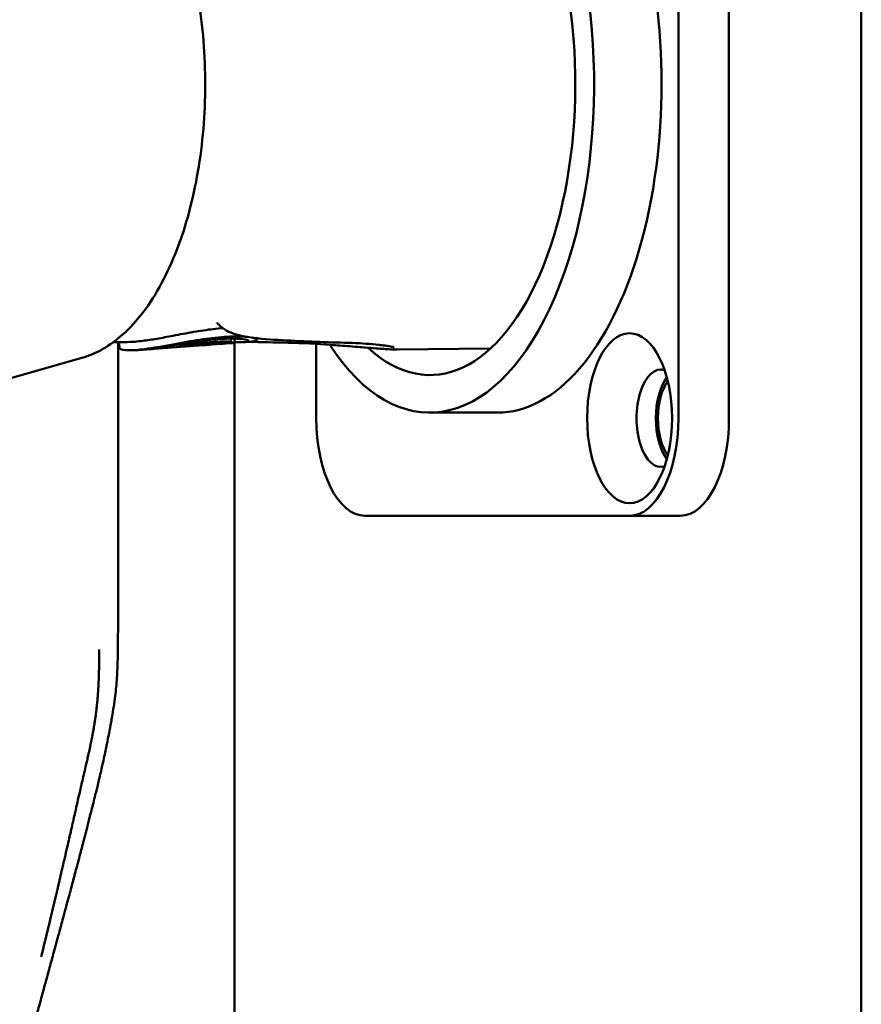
# Model space of a CAD drawing. Header units: millimetres. Extents: x 0 to 2239, y -60 to 841.
# Tile 32 of 165: x 298 to 328, y 531 to 567. Entities that reach past the tile are written whole.
import ezdxf

# ---------------------------------------------------------------- set-up
doc = ezdxf.new("R2010")
doc.units = ezdxf.units.MM
doc.layers.add('Sichtbar (ISO)', color=7, linetype='Continuous', lineweight=50)

msp = doc.modelspace()

# ---------------------------------------------------------------- linework, layer by layer
at = {"layer": 'Sichtbar (ISO)'}
for p, q in [((327.787, 669.471), (327.787, 459.471)), ((321.218, 576.471), (321.219, 552.471)), ((323.037, 576.471), (323.037, 552.471)), ((304.677, 555.868), (304.677, 555.868)), ((305.167, 555.33), (305.157, 555.215)), ((305.299, 555.329), (305.287, 555.189)), ((306.105, 555.343), (306.1, 555.28)), ((301.154, 554.997), (301.136, 555.199)), ((304.16, 555.093), (302.399, 554.959)), ((303.315, 555.059), (303.309, 555.121)), ((304.16, 555.093), (304.156, 555.142)), ((304.867, 555.147), (304.424, 555.113)), ((305.209, 555.171), (304.934, 555.15)), ((304.978, 555.161), (304.976, 555.179)), ((305.287, 524.371), (305.287, 555.189)), ((305.923, 555.226), (305.653, 555.205)), ((308.219, 552.47), (308.219, 555.14)), ((314.468, 554.968), (311.122, 554.939)), ((311.122, 554.939), (311.122, 554.939)), ((299.809, 554.637), (296.781, 553.779)), ((314.718, 552.671), (312.294, 552.671)), ((319.469, 548.971), (309.969, 548.97)), ((309.969, 548.97), (311.787, 548.97)), ((321.287, 548.971), (311.787, 548.97))]:
    msp.add_line(p, q, dxfattribs=at)
for centre, major_axis, ratio, start_param, end_param in [((312.294, 564.471), (0, 11.8), 0.5, 2.48721, 6.907342), ((314.718, 564.471), (0, -11.8), 0.5, 0, 3.141593), ((312.294, 564.471), (0, -10.45), 0.5, 5.846751, 9.845096), ((302.98, 569.329), (-0.12, -14.295), 0.913521, 0.106702, 0.148264), ((304.783, 553.67), (0.164, -5.03), 0.027461, 1.867916, 1.871408), ((311.097, 555.639), (0, -0.7), 0.866094, 0.000042, 0.000098), ((320.595, 552.471), (0, 1.75), 0.5, 6.134181, 9.573783), ((321.287, 552.471), (0, 1.75), 0.5, 0.581284, 2.560309), ((321.287, 552.471), (0, -1.6), 0.5, 3.732816, 5.692061), ((309.969, 552.47), (0, -3.5), 0.5, 4.712433, 6.283229), ((319.469, 552.471), (0, -3.5), 0.5, 0.000044, 1.57084), ((321.287, 552.471), (0, -3.5), 0.5, 0.000044, 1.57084)]:
    msp.add_ellipse(centre, major_axis=major_axis, ratio=ratio, start_param=start_param, end_param=end_param, dxfattribs=at)
msp.add_ellipse((319.469, 552.471), major_axis=(0, 3.05), ratio=0.5, dxfattribs=at)
for points, knots in [([(299.809, 574.304), (300.345, 574.152), (300.851, 573.851), (301.825, 572.961), (302.283, 572.342), (303.078, 570.856), (303.412, 569.981), (303.916, 568.083), (304.087, 567.061), (304.256, 564.969), (304.254, 563.901), (304.078, 561.818), (303.905, 560.804), (303.399, 558.924), (303.067, 558.06), (302.262, 556.564), (301.79, 555.934), (300.813, 555.068), (300.325, 554.783), (299.809, 554.637)], [1.711557, 1.711557, 1.711557, 1.711557, 1.999323, 1.999323, 2.322243, 2.322243, 2.653605, 2.653605, 2.981992, 2.981992, 3.3085, 3.3085, 3.635029, 3.635029, 3.963463, 3.963463, 4.294837, 4.294837, 4.571628, 4.571628, 4.571628, 4.571628]), ([(304.865, 555.706), (304.756, 555.698), (304.643, 555.686), (304.297, 555.645), (304.058, 555.609), (303.566, 555.524), (303.317, 555.477), (303.075, 555.43)], [0.9820618, 0.9820618, 0.9820618, 0.9820618, 1.019794, 1.019794, 1.0940483, 1.0940483, 1.1698693, 1.1698693, 1.1698693, 1.1698693]), ([(309.517, 555.172), (308.763, 555.195), (307.956, 555.22), (306.756, 555.286), (306.353, 555.31), (305.765, 555.385), (305.571, 555.416), (305.282, 555.497), (305.183, 555.53), (304.984, 555.623), (304.882, 555.685), (304.789, 555.768)], [0, 0, 0, 0, 0.3429529, 0.3429529, 0.5148351, 0.5148351, 0.601576, 0.601576, 0.6458694, 0.6458694, 0.6915517, 0.6915517, 0.6915517, 0.6915517]), ([(303.075, 555.43), (302.875, 555.392), (302.681, 555.356), (302.318, 555.294), (302.148, 555.268), (301.893, 555.236), (301.799, 555.226), (301.654, 555.214), (301.597, 555.211), (301.545, 555.209)], [0.0000015, 0.0000015, 0.0000015, 0.0000015, 0.0625392, 0.0625392, 0.1231361, 0.1231361, 0.1628019, 0.1628019, 0.1906183, 0.1906183, 0.1906183, 0.1906183]), ([(302.859, 555.045), (303.043, 555.076), (303.236, 555.109), (303.628, 555.174), (303.824, 555.205), (304.289, 555.27), (304.549, 555.299), (305.017, 555.331), (305.221, 555.334), (305.548, 555.319), (305.666, 555.301), (305.797, 555.261), (305.809, 555.239), (305.724, 555.208), (305.63, 555.2), (305.428, 555.2), (305.362, 555.202), (305.289, 555.206)], [0.0000016, 0.0000016, 0.0000016, 0.0000016, 0.0598764, 0.0598764, 0.1194987, 0.1194987, 0.2029305, 0.2029305, 0.2861711, 0.2861711, 0.3707708, 0.3707708, 0.4550624, 0.4550624, 0.5385202, 0.5385202, 0.5729488, 0.5729488, 0.5729488, 0.5729488]), ([(305.755, 555.389), (305.709, 555.394), (305.659, 555.399), (305.415, 555.413), (305.179, 555.411), (304.641, 555.372), (304.345, 555.335), (303.736, 555.242), (303.412, 555.183), (303.083, 555.121)], [0.8396118, 0.8396118, 0.8396118, 0.8396118, 0.8668015, 0.8668015, 0.9613371, 0.9613371, 1.0557082, 1.0557082, 1.1478396, 1.1478396, 1.1478396, 1.1478396]), ([(305.923, 555.226), (305.999, 555.232), (306.052, 555.242), (306.121, 555.279), (306.101, 555.309), (305.989, 555.348), (305.949, 555.358), (305.901, 555.368)], [0.6120872, 0.6120872, 0.6120872, 0.6120872, 0.6738729, 0.6738729, 0.7702059, 0.7702059, 0.8071168, 0.8071168, 0.8071168, 0.8071168]), ([(297.857, 529.875), (297.882, 529.964), (297.907, 530.053), (297.931, 530.141), (297.98, 530.317), (298.028, 530.491), (298.075, 530.663), (298.078, 530.672), (298.08, 530.681), (298.082, 530.689), (298.134, 530.875), (298.184, 531.058), (298.234, 531.238), (298.285, 531.424), (298.335, 531.607), (298.385, 531.787), (298.423, 531.926), (298.46, 532.063), (298.497, 532.198), (298.51, 532.244), (298.523, 532.29), (298.535, 532.336), (298.586, 532.522), (298.636, 532.705), (298.685, 532.886), (298.736, 533.072), (298.786, 533.255), (298.835, 533.435), (298.851, 533.494), (298.867, 533.553), (298.883, 533.612), (298.918, 533.737), (298.951, 533.862), (298.985, 533.984), (299.035, 534.171), (299.085, 534.354), (299.133, 534.534), (299.168, 534.662), (299.202, 534.789), (299.236, 534.914), (299.251, 534.971), (299.266, 535.027), (299.281, 535.083), (299.332, 535.27), (299.381, 535.454), (299.429, 535.634), (299.472, 535.796), (299.515, 535.956), (299.556, 536.113), (299.563, 536.137), (299.569, 536.16), (299.575, 536.184), (299.625, 536.371), (299.674, 536.555), (299.721, 536.734), (299.764, 536.898), (299.806, 537.059), (299.847, 537.216), (299.853, 537.239), (299.859, 537.262), (299.865, 537.285), (299.914, 537.473), (299.962, 537.657), (300.008, 537.836), (300.042, 537.97), (300.076, 538.101), (300.108, 538.23), (300.122, 538.283), (300.135, 538.336), (300.148, 538.388), (300.196, 538.577), (300.242, 538.761), (300.286, 538.941), (300.305, 539.014), (300.322, 539.087), (300.34, 539.16), (300.368, 539.273), (300.394, 539.384), (300.42, 539.494), (300.462, 539.67), (300.502, 539.842), (300.539, 540.005), (300.542, 540.02), (300.546, 540.034), (300.549, 540.048), (300.592, 540.239), (300.631, 540.42), (300.669, 540.605), (300.68, 540.661), (300.692, 540.717), (300.703, 540.773), (300.755, 541.029), (300.805, 541.293), (300.854, 541.561), (300.86, 541.597), (300.867, 541.634), (300.873, 541.67), (300.914, 541.903), (300.954, 542.141), (300.989, 542.405), (301.003, 542.514), (301.017, 542.627), (301.029, 542.744), (301.05, 542.955), (301.065, 543.178), (301.076, 543.408), (301.082, 543.545), (301.087, 543.684), (301.091, 543.826), (301.096, 544.053), (301.099, 544.287), (301.101, 544.528), (301.102, 544.653), (301.102, 544.78), (301.103, 544.909), (301.104, 545.184), (301.105, 545.467), (301.106, 545.758), (301.106, 545.836), (301.106, 545.914), (301.106, 545.993), (301.107, 546.343), (301.107, 546.705), (301.107, 547.077), (301.107, 547.083), (301.107, 547.089), (301.107, 547.095), (301.108, 547.44), (301.108, 547.794), (301.108, 548.161), (301.108, 548.287), (301.108, 548.414), (301.108, 548.543), (301.108, 548.772), (301.108, 549.007), (301.108, 549.245), (301.108, 549.53), (301.108, 549.821), (301.108, 550.112), (301.108, 550.185), (301.108, 550.257), (301.108, 550.329), (301.108, 550.694), (301.108, 551.059), (301.108, 551.413), (301.108, 551.509), (301.108, 551.604), (301.108, 551.698), (301.108, 551.973), (301.108, 552.239), (301.108, 552.497), (301.108, 552.716), (301.108, 552.928), (301.108, 553.134), (301.107, 553.287), (301.107, 553.435), (301.107, 553.581), (301.107, 553.866), (301.107, 554.138), (301.107, 554.401), (301.107, 554.49), (301.107, 554.578), (301.107, 554.665), (301.107, 554.848), (301.107, 555.026), (301.107, 555.199)], [0.0379082, 0.0379082, 0.0379082, 0.0379082, 0.0419313, 0.0419313, 0.0419313, 0.05, 0.05, 0.05, 0.0504097, 0.0504097, 0.0504097, 0.0591308, 0.0591308, 0.0591308, 0.0681094, 0.0681094, 0.0681094, 0.075, 0.075, 0.075, 0.0773613, 0.0773613, 0.0773613, 0.0869044, 0.0869044, 0.0869044, 0.0967589, 0.0967589, 0.0967589, 0.1, 0.1, 0.1, 0.1069477, 0.1069477, 0.1069477, 0.1174939, 0.1174939, 0.1174939, 0.125, 0.125, 0.125, 0.1284173, 0.1284173, 0.1284173, 0.1397595, 0.1397595, 0.1397595, 0.15, 0.15, 0.15, 0.1515492, 0.1515492, 0.1515492, 0.1638249, 0.1638249, 0.1638249, 0.175, 0.175, 0.175, 0.1766367, 0.1766367, 0.1766367, 0.1900382, 0.1900382, 0.1900382, 0.2, 0.2, 0.2, 0.2041017, 0.2041017, 0.2041017, 0.2189057, 0.2189057, 0.2189057, 0.225, 0.225, 0.225, 0.2345712, 0.2345712, 0.2345712, 0.25, 0.25, 0.25, 0.2513569, 0.2513569, 0.2513569, 0.2695026, 0.2695026, 0.2695026, 0.275, 0.275, 0.275, 0.3, 0.3, 0.3, 0.3033992, 0.3033992, 0.3033992, 0.325, 0.325, 0.325, 0.3338954, 0.3338954, 0.3338954, 0.35, 0.35, 0.35, 0.3595921, 0.3595921, 0.3595921, 0.375, 0.375, 0.375, 0.3829933, 0.3829933, 0.3829933, 0.4, 0.4, 0.4, 0.4045466, 0.4045466, 0.4045466, 0.4246765, 0.4246765, 0.4246765, 0.425, 0.425, 0.425, 0.4436201, 0.4436201, 0.4436201, 0.45, 0.45, 0.45, 0.4613688, 0.4613688, 0.4613688, 0.475, 0.475, 0.475, 0.4783707, 0.4783707, 0.4783707, 0.4953923, 0.4953923, 0.4953923, 0.5, 0.5, 0.5, 0.5135172, 0.5135172, 0.5135172, 0.525, 0.525, 0.525, 0.5334636, 0.5334636, 0.5334636, 0.55, 0.55, 0.55, 0.5556085, 0.5556085, 0.5556085, 0.5674272, 0.5674272, 0.5674272, 0.5674272]), ([(301.545, 555.209), (301.391, 555.204), (301.237, 555.2), (301.032, 555.198), (300.982, 555.198), (300.931, 555.198)], [9.40766963, 9.40766963, 9.40766963, 9.40766963, 9.41995901, 9.41995901, 9.42400804, 9.42400804, 9.42400804, 9.42400804]), ([(303.083, 555.121), (302.898, 555.087), (302.718, 555.055), (302.378, 554.998), (302.218, 554.974), (301.82, 554.923), (301.623, 554.908), (301.327, 554.909), (301.226, 554.926), (301.164, 554.968), (301.155, 554.982), (301.154, 554.997)], [0.000001, 0.000001, 0.000001, 0.000001, 0.0578016, 0.0578016, 0.1140351, 0.1140351, 0.2103195, 0.2103195, 0.3121685, 0.3121685, 0.3498403, 0.3498403, 0.3498403, 0.3498403]), ([(301.887, 554.923), (301.866, 554.922), (301.846, 554.921), (301.804, 554.919), (301.783, 554.918), (301.741, 554.916), (301.72, 554.916), (301.678, 554.914), (301.657, 554.913), (301.615, 554.911), (301.594, 554.911), (301.573, 554.91)], [4.686580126, 4.686580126, 4.686580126, 4.686580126, 4.688226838, 4.688226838, 4.68987355, 4.68987355, 4.691520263, 4.691520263, 4.693166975, 4.693166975, 4.694813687, 4.694813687, 4.694813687, 4.694813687]), ([(301.887, 554.923), (301.993, 554.929), (302.104, 554.939), (302.455, 554.98), (302.7, 555.019), (302.859, 555.045)], [0.2441451, 0.2441451, 0.2441451, 0.2441451, 0.3488547, 0.3488547, 0.605603, 0.605603, 0.605603, 0.605603]), ([(302.399, 554.959), (302.392, 554.958), (302.383, 554.958), (302.361, 554.956), (302.351, 554.956), (302.318, 554.953), (302.297, 554.952), (302.262, 554.95), (302.243, 554.949), (302.217, 554.948), (302.202, 554.948), (302.184, 554.948), (302.179, 554.948), (302.176, 554.948)], [0.000001, 0.000001, 0.000001, 0.000001, 0.00247985, 0.00247985, 0.00451358, 0.00451358, 0.00914374, 0.00914374, 0.01467802, 0.01467802, 0.0183723, 0.0183723, 0.01986685, 0.01986685, 0.01986685, 0.01986685]), ([(303.453, 555.088), (303.445, 555.087), (303.435, 555.086), (303.413, 555.082), (303.403, 555.081), (303.376, 555.076), (303.361, 555.073), (303.336, 555.067), (303.327, 555.065), (303.315, 555.061), (303.314, 555.059), (303.318, 555.057), (303.323, 555.056), (303.342, 555.056), (303.354, 555.056), (303.384, 555.058), (303.402, 555.059), (303.431, 555.062), (303.442, 555.063), (303.464, 555.066), (303.475, 555.067), (303.485, 555.068)], [0.000001, 0.000001, 0.000001, 0.000001, 0.00250931, 0.00250931, 0.00456459, 0.00456459, 0.00860409, 0.00860409, 0.01253114, 0.01253114, 0.01640927, 0.01640927, 0.02029253, 0.02029253, 0.0242021, 0.0242021, 0.02815808, 0.02815808, 0.03032459, 0.03032459, 0.03249019, 0.03249019, 0.03249019, 0.03249019]), ([(305.143, 555.219), (305.072, 555.224), (304.977, 555.227), (304.744, 555.223), (304.607, 555.216), (304.306, 555.193), (304.142, 555.176), (303.801, 555.136), (303.626, 555.112), (303.453, 555.088)], [0.000001, 0.000001, 0.000001, 0.000001, 0.0522447, 0.0522447, 0.10451, 0.10451, 0.1569988, 0.1569988, 0.2096314, 0.2096314, 0.2096314, 0.2096314]), ([(303.485, 555.068), (303.614, 555.084), (303.743, 555.099), (303.997, 555.127), (304.12, 555.14), (304.35, 555.159), (304.456, 555.166), (304.644, 555.174), (304.725, 555.176), (304.791, 555.175)], [0.000001, 0.000001, 0.000001, 0.000001, 0.0389118, 0.0389118, 0.0777223, 0.0777223, 0.1163146, 0.1163146, 0.1548924, 0.1548924, 0.1548924, 0.1548924]), ([(304.252, 555.104), (304.244, 555.104), (304.235, 555.102), (304.216, 555.1), (304.208, 555.099), (304.187, 555.097), (304.177, 555.096), (304.163, 555.094), (304.16, 555.093), (304.161, 555.092), (304.165, 555.093), (304.181, 555.093), (304.193, 555.094), (304.221, 555.096), (304.238, 555.098), (304.275, 555.1), (304.295, 555.102), (304.326, 555.105), (304.337, 555.105), (304.358, 555.107), (304.368, 555.108), (304.378, 555.109)], [0.000001, 0.000001, 0.000001, 0.000001, 0.00253294, 0.00253294, 0.00461663, 0.00461663, 0.00863949, 0.00863949, 0.01257488, 0.01257488, 0.01649979, 0.01649979, 0.02044751, 0.02044751, 0.02444698, 0.02444698, 0.02848505, 0.02848505, 0.03063733, 0.03063733, 0.03278369, 0.03278369, 0.03278369, 0.03278369]), ([(304.867, 555.147), (304.907, 555.148), (304.936, 555.15), (304.974, 555.155), (304.981, 555.157), (304.978, 555.16)], [-0.06003178, -0.06003178, -0.06003178, -0.06003178, -0.03000301, -0.03000301, -0.000001, -0.000001, -0.000001, -0.000001]), ([(305.286, 555.192), (305.286, 555.192), (305.284, 555.193), (305.279, 555.193), (305.276, 555.193), (305.263, 555.193), (305.251, 555.193), (305.221, 555.191), (305.204, 555.19), (305.167, 555.187), (305.147, 555.185), (305.107, 555.18), (305.088, 555.178), (305.051, 555.173), (305.034, 555.171), (305.007, 555.167), (304.996, 555.165), (304.984, 555.163), (304.982, 555.162), (304.978, 555.161), (304.977, 555.161), (304.978, 555.16)], [0.000001, 0.000001, 0.000001, 0.000001, 0.00314873, 0.00314873, 0.0063113, 0.0063113, 0.01229435, 0.01229435, 0.01824431, 0.01824431, 0.02421756, 0.02421756, 0.03024039, 0.03024039, 0.0363273, 0.0363273, 0.04241202, 0.04241202, 0.04559347, 0.04559347, 0.04876052, 0.04876052, 0.04876052, 0.04876052]), ([(305.065, 555.192), (305.084, 555.195), (305.1, 555.198), (305.128, 555.203), (305.139, 555.206), (305.155, 555.212), (305.157, 555.214), (305.156, 555.217), (305.15, 555.218), (305.143, 555.219)], [0.000001, 0.000001, 0.000001, 0.000001, 0.00608427, 0.00608427, 0.01224806, 0.01224806, 0.01921599, 0.01921599, 0.02856117, 0.02856117, 0.02856117, 0.02856117]), ([(305.209, 555.171), (305.22, 555.172), (305.23, 555.173), (305.238, 555.174), (305.246, 555.175), (305.252, 555.176), (305.258, 555.177), (305.267, 555.178), (305.273, 555.18), (305.278, 555.182), (305.286, 555.185), (305.289, 555.188), (305.286, 555.192)], [0.6922856, 0.6922856, 0.6922856, 0.6922856, 0.7497744, 0.7497744, 0.7497744, 0.8, 0.8, 0.8, 0.8753544, 0.8753544, 0.8753544, 1, 1, 1, 1]), ([(311.097, 554.939), (311.015, 554.939), (310.922, 554.942), (310.669, 554.955), (310.494, 554.968), (310.144, 554.995), (309.968, 555.01), (309.553, 555.043), (309.309, 555.062), (308.966, 555.088), (308.863, 555.096), (308.76, 555.104)], [0, 0, 0, 0, 0.0409932, 0.0409932, 0.0998925, 0.0998925, 0.1533293, 0.1533293, 0.2258731, 0.2258731, 0.2569267, 0.2569267, 0.2569267, 0.2569267]), ([(311.011, 555.022), (311.011, 555.022), (311.01, 555.022), (311.006, 555.023), (310.996, 555.025), (310.958, 555.033), (310.923, 555.04), (310.81, 555.059), (310.717, 555.073), (310.571, 555.092), (310.524, 555.098), (310.475, 555.103)], [0.0642113, 0.0642113, 0.0642113, 0.0642113, 0.0678203, 0.0678203, 0.0856108, 0.0856108, 0.1155601, 0.1155601, 0.1706401, 0.1706401, 0.1959635, 0.1959635, 0.1959635, 0.1959635]), ([(298.345, 533.137), (298.437, 533.508), (298.521, 533.854), (298.598, 534.175), (298.604, 534.199), (298.61, 534.223), (298.615, 534.247), (298.686, 534.54), (298.75, 534.81), (298.808, 535.057), (298.817, 535.093), (298.825, 535.129), (298.834, 535.164), (298.866, 535.299), (298.896, 535.427), (298.925, 535.549), (298.944, 535.63), (298.962, 535.707), (298.98, 535.783), (298.989, 535.82), (298.998, 535.857), (299.006, 535.894), (299.032, 536.002), (299.056, 536.106), (299.079, 536.206), (299.094, 536.27), (299.109, 536.332), (299.123, 536.394), (299.131, 536.428), (299.139, 536.462), (299.147, 536.496), (299.169, 536.589), (299.19, 536.682), (299.212, 536.778), (299.227, 536.842), (299.242, 536.908), (299.258, 536.975), (299.265, 537.008), (299.273, 537.041), (299.28, 537.075), (299.304, 537.177), (299.328, 537.283), (299.352, 537.39), (299.37, 537.469), (299.388, 537.549), (299.406, 537.627), (299.412, 537.652), (299.417, 537.677), (299.423, 537.702), (299.446, 537.804), (299.468, 537.902), (299.49, 538), (299.509, 538.084), (299.528, 538.167), (299.547, 538.25), (299.549, 538.262), (299.552, 538.274), (299.555, 538.286), (299.576, 538.379), (299.597, 538.473), (299.617, 538.562), (299.638, 538.652), (299.657, 538.738), (299.676, 538.818), (299.693, 538.896), (299.71, 538.969), (299.727, 539.043), (299.745, 539.119), (299.763, 539.198), (299.784, 539.289), (299.787, 539.303), (299.791, 539.317), (299.794, 539.331), (299.813, 539.412), (299.834, 539.503), (299.857, 539.599), (299.862, 539.623), (299.868, 539.648), (299.874, 539.673), (299.895, 539.765), (299.918, 539.86), (299.94, 539.956), (299.948, 539.988), (299.955, 540.021), (299.963, 540.054), (299.969, 540.082), (299.976, 540.11), (299.982, 540.138), (299.996, 540.199), (300.01, 540.26), (300.023, 540.319), (300.032, 540.357), (300.04, 540.394), (300.048, 540.431), (300.067, 540.513), (300.084, 540.595), (300.102, 540.676), (300.11, 540.717), (300.119, 540.758), (300.127, 540.798), (300.131, 540.817), (300.135, 540.835), (300.138, 540.854), (300.15, 540.913), (300.162, 540.971), (300.173, 541.027), (300.181, 541.069), (300.189, 541.108), (300.196, 541.147), (300.199, 541.162), (300.201, 541.176), (300.204, 541.191), (300.214, 541.243), (300.222, 541.292), (300.23, 541.339), (300.236, 541.374), (300.242, 541.407), (300.248, 541.44), (300.25, 541.452), (300.252, 541.464), (300.253, 541.475), (300.261, 541.52), (300.267, 541.563), (300.274, 541.606), (300.279, 541.637), (300.283, 541.668), (300.288, 541.699), (300.29, 541.711), (300.291, 541.723), (300.293, 541.736), (300.299, 541.78), (300.305, 541.825), (300.311, 541.87), (300.315, 541.901), (300.319, 541.932), (300.323, 541.963), (300.325, 541.977), (300.326, 541.992), (300.328, 542.007), (300.334, 542.052), (300.339, 542.098), (300.344, 542.145), (300.346, 542.173), (300.349, 542.202), (300.352, 542.23), (300.359, 542.296), (300.365, 542.363), (300.37, 542.431), (300.372, 542.457), (300.374, 542.483), (300.377, 542.51), (300.378, 542.534), (300.38, 542.559), (300.382, 542.584), (300.386, 542.636), (300.39, 542.69), (300.393, 542.747), (300.394, 542.77), (300.396, 542.794), (300.397, 542.818), (300.399, 542.852), (300.401, 542.888), (300.403, 542.924), (300.406, 542.987), (300.409, 543.053), (300.411, 543.123), (300.412, 543.143), (300.413, 543.163), (300.413, 543.183), (300.415, 543.236), (300.417, 543.29), (300.418, 543.346), (300.42, 543.425), (300.422, 543.508), (300.424, 543.596), (300.424, 543.608), (300.424, 543.621), (300.425, 543.633), (300.426, 543.715), (300.427, 543.801), (300.428, 543.89), (300.429, 543.978), (300.43, 544.07), (300.431, 544.165)], [0, 0, 0, 0, 0.0625, 0.0625, 0.0625, 0.067238, 0.067238, 0.067238, 0.125, 0.125, 0.125, 0.133484, 0.133484, 0.133484, 0.166047, 0.166047, 0.166047, 0.1875, 0.1875, 0.1875, 0.198176, 0.198176, 0.198176, 0.229856, 0.229856, 0.229856, 0.25, 0.25, 0.25, 0.261111, 0.261111, 0.261111, 0.291975, 0.291975, 0.291975, 0.3125, 0.3125, 0.3125, 0.322397, 0.322397, 0.322397, 0.352439, 0.352439, 0.352439, 0.375, 0.375, 0.375, 0.382231, 0.382231, 0.382231, 0.411803, 0.411803, 0.411803, 0.4375, 0.4375, 0.4375, 0.441175, 0.441175, 0.441175, 0.470361, 0.470361, 0.470361, 0.5, 0.5, 0.5, 0.528701, 0.528701, 0.528701, 0.558053, 0.558053, 0.558053, 0.5625, 0.5625, 0.5625, 0.587471, 0.587471, 0.587471, 0.59375, 0.59375, 0.59375, 0.617022, 0.617022, 0.617022, 0.625, 0.625, 0.625, 0.631911, 0.631911, 0.631911, 0.64692, 0.64692, 0.64692, 0.65625, 0.65625, 0.65625, 0.677089, 0.677089, 0.677089, 0.6875, 0.6875, 0.6875, 0.692299, 0.692299, 0.692299, 0.707598, 0.707598, 0.707598, 0.71875, 0.71875, 0.71875, 0.723016, 0.723016, 0.723016, 0.738515, 0.738515, 0.738515, 0.75, 0.75, 0.75, 0.754115, 0.754115, 0.754115, 0.769868, 0.769868, 0.769868, 0.78125, 0.78125, 0.78125, 0.785692, 0.785692, 0.785692, 0.801613, 0.801613, 0.801613, 0.8125, 0.8125, 0.8125, 0.817645, 0.817645, 0.817645, 0.833829, 0.833829, 0.833829, 0.84375, 0.84375, 0.84375, 0.866438, 0.866438, 0.866438, 0.875, 0.875, 0.875, 0.882878, 0.882878, 0.882878, 0.899434, 0.899434, 0.899434, 0.90625, 0.90625, 0.90625, 0.916048, 0.916048, 0.916048, 0.932755, 0.932755, 0.932755, 0.9375, 0.9375, 0.9375, 0.949543, 0.949543, 0.949543, 0.966342, 0.966342, 0.966342, 0.96875, 0.96875, 0.96875, 0.984375, 0.984375, 0.984375, 1, 1, 1, 1])]:
    msp.add_open_spline(points, degree=3, knots=knots, dxfattribs=at)
for points in [[(304.677, 555.868), (304.658, 555.885), (304.647, 555.891), (304.647, 555.891)], [(304.789, 555.768), (304.751, 555.802), (304.714, 555.835), (304.677, 555.868)], [(304.789, 555.768), (304.789, 555.768), (304.789, 555.768), (304.789, 555.768)], [(305.065, 555.192), (304.834, 555.158), (304.605, 555.13), (304.378, 555.109)], [(307.215, 555.18), (306.733, 555.191), (306.254, 555.202), (305.776, 555.214)], [(308.76, 555.104), (308.242, 555.143), (307.728, 555.168), (307.215, 555.18)], [(310.475, 555.103), (310.183, 555.139), (309.851, 555.161), (309.517, 555.172)], [(311.122, 554.939), (311.114, 554.939), (311.105, 554.939), (311.097, 554.939)]]:
    msp.add_open_spline(points, degree=3, dxfattribs=at)

doc.saveas('drawing.dxf')
